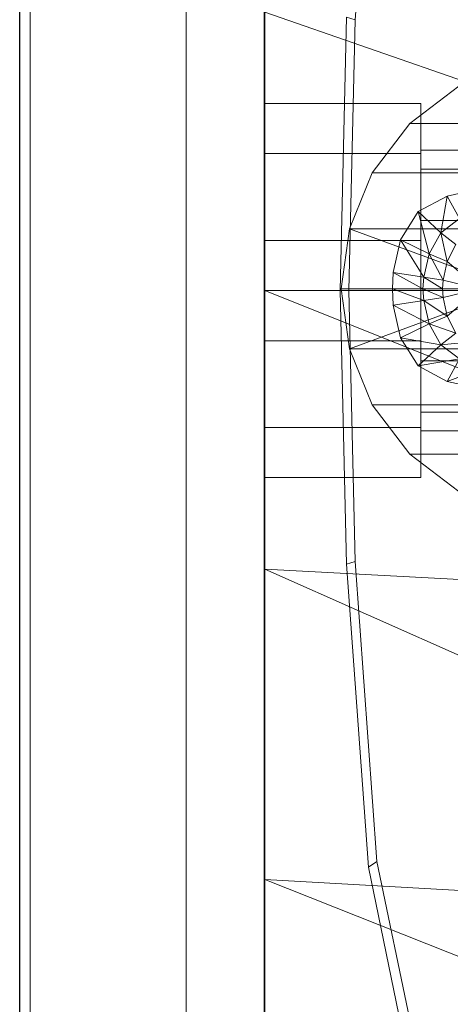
# Model space of a CAD drawing. Header units: metres. Extents: x 391.1 to 427.5, y 12.8 to 28.4.
# Tile 85 of 218: x 403.3571 to 403.4123, y 26.5933 to 26.7196. Entities that reach past the tile are written whole.
import ezdxf

# ---------------------------------------------------------------- set-up
doc = ezdxf.new("R2010")
doc.units = ezdxf.units.M
for name, color, linetype, lineweight in [('02_MOBILIARIO', 7, 'Continuous', 18), ('A-DETL-____-MBND', 7, 'Continuous', 18), ('A-GENM-____-OTLN', 7, 'Continuous', 18), ('A-WALL-____-MCUT', 7, 'Continuous', 25), ('A-WALL-____-OTLN', 7, 'Continuous', 25)]:
    doc.layers.add(name, color=color, linetype=linetype, lineweight=lineweight)

# ---------------------------------------------------------------- blocks, each defined once
blk = doc.blocks.new('Family - Rentamans PA-152299-03_ENLLUMENAT_P0A')
at = {"layer": 'A-DETL-____-MBND', "color": 253, "true_color": 0xaaaaaa}
for p, q in [((0, 0.36146), (0, 0.00406)), ((0.01159, 0.21751), (0.01437, 0.25599)), ((0, 0.2185), (0, 0.18276)), ((0, 0.2185), (0.10273, 0.18276)), ((0.00965, 0.18276), (0.01046, 0.21786)), ((0.01159, 0.21751), (0.01046, 0.21786)), ((0.01079, 0.18276), (0.01159, 0.21751)), ((0.02487, 0.20899), (0.01857, 0.20419)), ((0, 0.20033), (0, 0.20676)), ((0, 0.20676), (0.02, 0.20676)), ((0, 0.20676), (0.02, 0.20676)), ((0, 0.20676), (0, 0.20033)), ((0.02, 0.20033), (0.02, 0.20676)), ((0.02, 0.20676), (0.02, 0.20033)), ((0.01857, 0.20419), (0.01377, 0.19789)), ((0.01857, 0.20419), (0.04047, 0.20419)), ((0, 0.20033), (0, 0.18919)), ((0.02, 0.20033), (0, 0.20033)), ((0, 0.18919), (0, 0.20033)), ((0, 0.20033), (0.02, 0.20033)), ((0.02, 0.19835), (0.02, 0.20076)), ((0.02, 0.20076), (0.02, 0.19835)), ((0.1147, 0.20076), (0.02, 0.20076)), ((0.02, 0.20033), (0.02, 0.18919)), ((0.02, 0.18919), (0.02, 0.20033)), ((0.02, 0.19176), (0.02, 0.19835)), ((0.02, 0.19835), (0.02, 0.19176)), ((0.02, 0.19835), (0.1057, 0.19835)), ((0.1057, 0.19835), (0.02, 0.19835)), ((0.01377, 0.19789), (0.01087, 0.19069)), ((0.01377, 0.19789), (0.03567, 0.19789)), ((0.01967, 0.19289), (0.02337, 0.19489)), ((0.01967, 0.19289), (0.02337, 0.19489)), ((0.02337, 0.19489), (0.02257, 0.19019)), ((0.02337, 0.19489), (0.02747, 0.19579)), ((0.02337, 0.19489), (0.02747, 0.19579)), ((0.02337, 0.19489), (0.02497, 0.19199)), ((0.01737, 0.18929), (0.01967, 0.19289)), ((0.01737, 0.18929), (0.01967, 0.19289)), ((0.01967, 0.19289), (0.02107, 0.18749)), ((0.01967, 0.19289), (0.02257, 0.19019)), ((0.02, 0.19176), (0.02, 0.18276)), ((0.02, 0.18276), (0.02, 0.19176)), ((0.09911, 0.19176), (0.02, 0.19176)), ((0.09911, 0.19176), (0.02, 0.19176)), ((0.02257, 0.19019), (0.02497, 0.19199)), ((0.01087, 0.19069), (0.00977, 0.18299)), ((0.01087, 0.19069), (0.03277, 0.19069)), ((0.01087, 0.19069), (0.03177, 0.18299)), ((0.02107, 0.18749), (0.02257, 0.19019)), ((0.02257, 0.19019), (0.02337, 0.18649)), ((0.02257, 0.19019), (0.02447, 0.18869)), ((0, 0.18919), (0.02, 0.18919)), ((0, 0.18919), (0, 0.17633)), ((0, 0.17633), (0, 0.18919)), ((0, 0.18919), (0.02, 0.18919)), ((0.01647, 0.18509), (0.01737, 0.18929)), ((0.01647, 0.18509), (0.01737, 0.18929)), ((0.02037, 0.18449), (0.01737, 0.18929)), ((0.01737, 0.18929), (0.02107, 0.18749)), ((0.02, 0.18919), (0.02, 0.17633)), ((0.02, 0.17633), (0.02, 0.18919)), ((0.02337, 0.18649), (0.02447, 0.18869)), ((0.02037, 0.18449), (0.02107, 0.18749)), ((0.02107, 0.18749), (0.02287, 0.18409)), ((0.02107, 0.18749), (0.02337, 0.18649)), ((0.02287, 0.18409), (0.02337, 0.18649)), ((0.02337, 0.18649), (0.02747, 0.18299)), ((0.01637, 0.18299), (0.01647, 0.18509)), ((0.01637, 0.18299), (0.01647, 0.18509)), ((0.02027, 0.18299), (0.01647, 0.18509)), ((0.01647, 0.18509), (0.02037, 0.18449)), ((0.02027, 0.18299), (0.02037, 0.18449)), ((0.02277, 0.18299), (0.02037, 0.18449)), ((0.02037, 0.18449), (0.02287, 0.18409)), ((0.02277, 0.18299), (0.02287, 0.18409)), ((0.02287, 0.18409), (0.02747, 0.18299)), ((0, 0.18276), (0, 0.14702)), ((0, 0.18276), (0.10273, 0.14157)), ((0.10273, 0.18276), (0, 0.18276)), ((0.01046, 0.14766), (0.00965, 0.18276)), ((0.01079, 0.18276), (0.00965, 0.18276)), ((0.00977, 0.18299), (0.03177, 0.18299)), ((0.00977, 0.18299), (0.01087, 0.17529)), ((0.01159, 0.14801), (0.01079, 0.18276)), ((0.01087, 0.17529), (0.03177, 0.18299)), ((0.02027, 0.18299), (0.01637, 0.18299)), ((0.02037, 0.18149), (0.01637, 0.18299)), ((0.01647, 0.18089), (0.01637, 0.18299)), ((0.01647, 0.18089), (0.01637, 0.18299)), ((0.02, 0.18276), (0.02, 0.17376)), ((0.02, 0.17376), (0.02, 0.18276)), ((0.0967, 0.18276), (0.02, 0.18276)), ((0.0967, 0.18276), (0.02, 0.18276)), ((0.02277, 0.18299), (0.02027, 0.18299)), ((0.02287, 0.18189), (0.02027, 0.18299)), ((0.02037, 0.18149), (0.02027, 0.18299)), ((0.02747, 0.18299), (0.02277, 0.18299)), ((0.02287, 0.18189), (0.02277, 0.18299)), ((0.02747, 0.18299), (0.02287, 0.18189)), ((0.02747, 0.18299), (0.02337, 0.17949)), ((0.02037, 0.18149), (0.01647, 0.18089)), ((0.02107, 0.17849), (0.01647, 0.18089)), ((0.01737, 0.17669), (0.01647, 0.18089)), ((0.01737, 0.17669), (0.01647, 0.18089)), ((0.02287, 0.18189), (0.02037, 0.18149)), ((0.02337, 0.17949), (0.02037, 0.18149)), ((0.02107, 0.17849), (0.02037, 0.18149)), ((0.02337, 0.17949), (0.02287, 0.18189)), ((0.02337, 0.17949), (0.02107, 0.17849)), ((0.02447, 0.17729), (0.02337, 0.17949)), ((0.02107, 0.17849), (0.01737, 0.17669)), ((0.02447, 0.17729), (0.02107, 0.17849)), ((0.02257, 0.17579), (0.02107, 0.17849)), ((0.02447, 0.17729), (0.02257, 0.17579)), ((0, 0.17633), (0.02, 0.17633)), ((0, 0.17633), (0, 0.16519)), ((0, 0.16519), (0, 0.17633)), ((0, 0.17633), (0.02, 0.17633)), ((0.02257, 0.17579), (0.01737, 0.17669)), ((0.01967, 0.17309), (0.01737, 0.17669)), ((0.01967, 0.17309), (0.01737, 0.17669)), ((0.02257, 0.17579), (0.01967, 0.17309)), ((0.02, 0.17633), (0.02, 0.16519)), ((0.02, 0.16519), (0.02, 0.17633)), ((0.02657, 0.17619), (0.02257, 0.17579)), ((0.02497, 0.17399), (0.02257, 0.17579)), ((0.01087, 0.17529), (0.03277, 0.17529)), ((0.01087, 0.17529), (0.01377, 0.16809)), ((0.02497, 0.17399), (0.01967, 0.17309)), ((0.02337, 0.17109), (0.01967, 0.17309)), ((0.02337, 0.17109), (0.01967, 0.17309)), ((0.02, 0.17376), (0.02, 0.16717)), ((0.02, 0.16717), (0.02, 0.17376)), ((0.09911, 0.17376), (0.02, 0.17376)), ((0.09911, 0.17376), (0.02, 0.17376)), ((0.02497, 0.17399), (0.02337, 0.17109)), ((0.02837, 0.17299), (0.02337, 0.17109)), ((0.02747, 0.17019), (0.02337, 0.17109)), ((0.02747, 0.17019), (0.02337, 0.17109)), ((0.01377, 0.16809), (0.03567, 0.16809)), ((0.01377, 0.16809), (0.01857, 0.16179)), ((0.02, 0.16717), (0.02, 0.16476)), ((0.02, 0.16476), (0.02, 0.16717)), ((0.1057, 0.16717), (0.02, 0.16717)), ((0.1057, 0.16717), (0.02, 0.16717)), ((0, 0.16519), (0.02, 0.16519)), ((0, 0.16519), (0, 0.15876)), ((0, 0.15876), (0, 0.16519)), ((0, 0.16519), (0.02, 0.16519)), ((0.02, 0.16519), (0.02, 0.15876)), ((0.02, 0.15876), (0.02, 0.16519)), ((0.1147, 0.16476), (0.02, 0.16476)), ((0.01857, 0.16179), (0.04047, 0.16179)), ((0.01857, 0.16179), (0.02487, 0.15699)), ((0, 0.15876), (0.02, 0.15876)), ((0, 0.15876), (0.02, 0.15876)), ((0.01159, 0.14801), (0.01046, 0.14766)), ((0.01437, 0.10952), (0.01159, 0.14801)), ((0, 0.14702), (0, 0.10722)), ((0.10273, 0.14157), (0, 0.14702)), ((0, 0.14702), (0.10273, 0.10137)), ((0.01327, 0.10879), (0.01046, 0.14766)), ((0.01437, 0.10952), (0.01327, 0.10879)), ((0.01958, 0.07835), (0.01327, 0.10879)), ((0.02062, 0.07939), (0.01437, 0.10952)), ((0, 0.10722), (0, 0.06579)), ((0.10273, 0.10137), (0, 0.10722)), ((0, 0.10722), (0.10273, 0.06628))]:
    blk.add_line(p, q, dxfattribs=at)
blk = doc.blocks.new('Family - Evans PA-152341-03_ENLLUMENAT_P0A')
at = {"layer": 'A-WALL-____-MCUT', "color": 253, "true_color": 0xaaaaaa}
blk.add_line((2.08, 0), (4.42866, 0), dxfattribs=at)
at = {"layer": 'A-WALL-____-OTLN', "color": 253, "true_color": 0xaaaaaa}
blk.add_line((0, 0), (4.42866, 0), dxfattribs=at)
at = {"layer": 'A-WALL-____-OTLN', "color": 253, "lineweight": 18, "true_color": 0xaaaaaa}
blk.add_line((0, 0), (4.42866, 0), dxfattribs=at)
blk = doc.blocks.new('Family - LONDR55-XX_ZZ-ARQ-CAA-M3D-Londres55-V2-03_ENLLUMENAT_P0A')
at = {"layer": 'A-GENM-____-OTLN', "color": 253, "true_color": 0xaaaaaa}
for p, q in [((0.6, 0.03), (0, 0.03)), ((0.6, 0.03), (0, 0.03)), ((0.6, 0.01), (0, 0.01)), ((0, 0.01), (0.6, 0.01)), ((0, 0.01), (0.6, 0.01)), ((0, 0.01), (0.6, 0.01)), ((0, 0), (0.6, 0)), ((0.6, 0), (0, 0))]:
    blk.add_line(p, q, dxfattribs=at)
blk = doc.blocks.new('Family - Mirall PA-152436-03_ENLLUMENAT_P0A')
blk.add_blockref('Family - LONDR55-XX_ZZ-ARQ-CAA-M3D-Londres55-V2-03_ENLLUMENAT_P0A', (0, 0))
blk = doc.blocks.new('LONDR55-XX_ZZ-ARQ-CAA-M3D-Londres55_ifc-1-03_ENLLUMENAT_P0A')
at = {"layer": '02_MOBILIARIO', "color": 253, "lineweight": 18, "true_color": 0xaaaaaa}
blk.add_blockref('Family - Rentamans PA-152299-03_ENLLUMENAT_P0A', (403.38854, 26.50211), dxfattribs=at)
at = {"layer": 'A-GENM-____-OTLN', "color": 253, "lineweight": 18, "true_color": 0xaaaaaa, "rotation": 90}
blk.add_blockref('Family - Mirall PA-152436-03_ENLLUMENAT_P0A', (403.38847, 26.37206), dxfattribs=at)
at = {"layer": 'A-WALL-____-OTLN', "color": 253, "lineweight": 18, "true_color": 0xaaaaaa, "rotation": 90}
blk.add_blockref('Family - Evans PA-152341-03_ENLLUMENAT_P0A', (403.35714, 23.64959), dxfattribs=at)

msp = doc.modelspace()

# ---------------------------------------------------------------- block references
at = {"lineweight": 5}
msp.add_blockref('LONDR55-XX_ZZ-ARQ-CAA-M3D-Londres55_ifc-1-03_ENLLUMENAT_P0A', (0, 0), dxfattribs=at)

doc.saveas('drawing.dxf')
